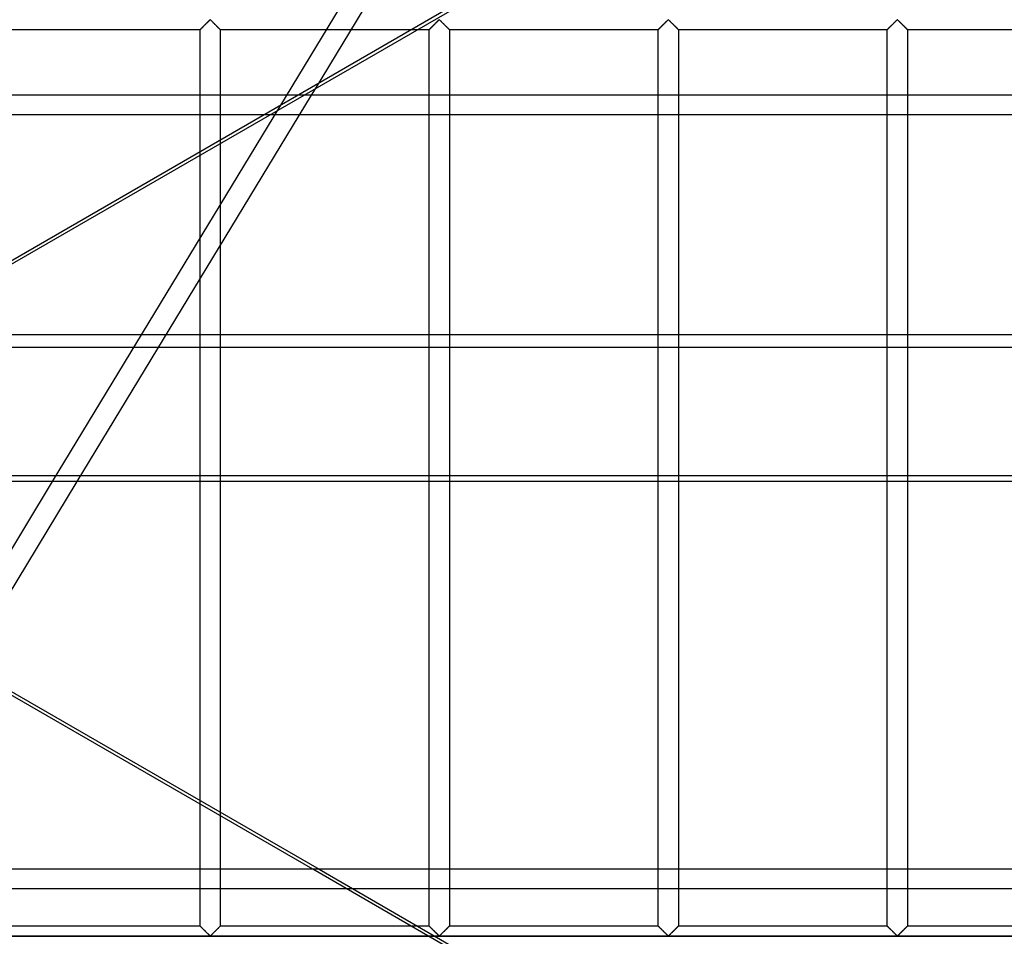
# Model space of a CAD drawing. Header units: millimetres. Extents: x -690 to 690, y -690 to 690.
# Tile 39 of 53: x 293 to 536, y -113 to 113. Entities that reach past the tile are written whole.
import ezdxf

# ---------------------------------------------------------------- set-up
doc = ezdxf.new("R2010")
doc.units = ezdxf.units.MM
doc.layers.add('MAIN-1', color=7, linetype='Continuous')
doc.layers.add('MAIN-2', color=7, linetype='Continuous')

msp = doc.modelspace()

# ---------------------------------------------------------------- linework, layer by layer
at = {"layer": 'MAIN-1'}
for p, q in [((363.22, 94.64), (529.26, 190.5)), ((395.37, 112.04), (395.47, 112.13)), ((395.47, 112.13), (395.57, 112.23)), ((395.57, 112.23), (395.66, 112.33)), ((395.66, 112.33), (395.76, 112.42)), ((395.76, 112.42), (395.85, 112.52)), ((395.85, 112.52), (395.95, 112.61)), ((395.95, 112.61), (396.04, 112.7)), ((396.04, 112.7), (396.13, 112.79)), ((396.13, 112.79), (396.22, 112.88)), ((396.22, 112.88), (396.3, 112.96)), ((396.3, 112.96), (396.38, 113.04)), ((396.38, 113.04), (396.46, 113.11)), ((396.46, 113.11), (396.53, 113.18)), ((396.53, 113.18), (396.61, 113.24)), ((396.61, 113.24), (396.72, 113.24)), ((396.72, 113.24), (396.8, 113.18)), ((396.8, 113.18), (396.87, 113.11)), ((396.87, 113.11), (396.95, 113.04)), ((396.95, 113.04), (397.03, 112.96)), ((397.03, 112.96), (397.12, 112.88)), ((397.12, 112.88), (397.2, 112.79)), ((397.2, 112.79), (397.29, 112.7)), ((397.29, 112.7), (397.39, 112.61)), ((397.39, 112.61), (397.48, 112.52)), ((397.48, 112.52), (397.57, 112.42)), ((397.57, 112.42), (397.67, 112.33)), ((397.67, 112.33), (397.77, 112.23)), ((397.77, 112.23), (397.86, 112.13)), ((397.86, 112.13), (397.96, 112.04)), ((452.04, 112.04), (452.14, 112.13)), ((452.14, 112.13), (452.23, 112.23)), ((452.23, 112.23), (452.33, 112.33)), ((452.33, 112.33), (452.43, 112.42)), ((452.43, 112.42), (452.52, 112.52)), ((452.52, 112.52), (452.61, 112.61)), ((452.61, 112.61), (452.71, 112.7)), ((452.71, 112.7), (452.8, 112.79)), ((452.8, 112.79), (452.88, 112.88)), ((452.88, 112.88), (452.97, 112.96)), ((452.97, 112.96), (453.05, 113.04)), ((453.05, 113.04), (453.13, 113.11)), ((453.13, 113.11), (453.2, 113.18)), ((453.2, 113.18), (453.28, 113.24)), ((453.28, 113.24), (453.39, 113.24)), ((453.39, 113.24), (453.47, 113.18)), ((453.47, 113.18), (453.54, 113.11)), ((453.54, 113.11), (453.62, 113.04)), ((453.62, 113.04), (453.7, 112.96)), ((453.7, 112.96), (453.78, 112.88)), ((453.78, 112.88), (453.87, 112.79)), ((453.87, 112.79), (453.96, 112.7)), ((453.96, 112.7), (454.05, 112.61)), ((454.05, 112.61), (454.15, 112.52)), ((454.15, 112.52), (454.24, 112.42)), ((454.24, 112.42), (454.34, 112.33)), ((454.34, 112.33), (454.43, 112.23)), ((454.43, 112.23), (454.53, 112.13)), ((454.53, 112.13), (454.63, 112.04)), ((508.71, 112.04), (508.8, 112.13)), ((508.8, 112.13), (508.9, 112.23)), ((508.9, 112.23), (509, 112.33)), ((509, 112.33), (509.09, 112.42)), ((509.09, 112.42), (509.19, 112.52)), ((509.19, 112.52), (509.28, 112.61)), ((509.28, 112.61), (509.37, 112.7)), ((509.37, 112.7), (509.46, 112.79)), ((509.46, 112.79), (509.55, 112.88)), ((509.55, 112.88), (509.63, 112.96)), ((509.63, 112.96), (509.71, 113.04)), ((509.71, 113.04), (509.79, 113.11)), ((509.79, 113.11), (509.87, 113.18)), ((509.87, 113.18), (509.94, 113.24)), ((509.94, 113.24), (510.06, 113.24)), ((510.06, 113.24), (510.13, 113.18)), ((510.13, 113.18), (510.21, 113.11)), ((510.21, 113.11), (510.29, 113.04)), ((510.29, 113.04), (510.37, 112.96)), ((510.37, 112.96), (510.45, 112.88)), ((510.45, 112.88), (510.54, 112.79)), ((510.54, 112.79), (510.63, 112.7)), ((510.63, 112.7), (510.72, 112.61)), ((510.72, 112.61), (510.81, 112.52)), ((510.81, 112.52), (510.91, 112.42)), ((510.91, 112.42), (511, 112.33)), ((511, 112.33), (511.1, 112.23)), ((511.1, 112.23), (511.2, 112.13)), ((511.2, 112.13), (511.29, 112.04)), ((394.17, 110.83), (391.28, 110.83)), ((394.17, 110.84), (394.19, 110.85)), ((394.17, 110.83), (394.17, 110.84)), ((394.17, 94.64), (394.17, 110.83)), ((394.19, 110.85), (394.21, 110.87)), ((394.21, 110.87), (394.24, 110.9)), ((394.24, 110.9), (394.28, 110.94)), ((394.28, 110.94), (394.33, 110.99)), ((394.33, 110.99), (394.38, 111.05)), ((394.38, 111.05), (394.44, 111.11)), ((394.44, 111.11), (394.51, 111.17)), ((394.51, 111.17), (394.58, 111.25)), ((394.58, 111.25), (394.66, 111.32)), ((394.66, 111.32), (394.74, 111.41)), ((394.74, 111.41), (394.82, 111.49)), ((394.82, 111.49), (394.91, 111.58)), ((394.91, 111.58), (395, 111.66)), ((395, 111.66), (395.09, 111.75)), ((395.09, 111.75), (395.18, 111.85)), ((395.18, 111.85), (395.28, 111.94)), ((395.28, 111.94), (395.37, 112.04)), ((397.96, 112.04), (398.06, 111.94)), ((398.06, 111.94), (398.15, 111.85)), ((398.15, 111.85), (398.24, 111.75)), ((398.24, 111.75), (398.33, 111.66)), ((398.33, 111.66), (398.42, 111.58)), ((398.42, 111.58), (398.51, 111.49)), ((398.51, 111.49), (398.59, 111.41)), ((398.59, 111.41), (398.67, 111.32)), ((398.67, 111.32), (398.75, 111.25)), ((398.75, 111.25), (398.82, 111.17)), ((398.82, 111.17), (398.89, 111.11)), ((398.89, 111.11), (398.95, 111.05)), ((398.95, 111.05), (399.01, 110.99)), ((399.01, 110.99), (399.06, 110.94)), ((399.06, 110.94), (399.09, 110.9)), ((399.09, 110.9), (399.13, 110.87)), ((399.13, 110.87), (399.15, 110.85)), ((399.15, 110.85), (399.16, 110.84)), ((399.16, 110.84), (399.17, 110.83)), ((399.17, 110.83), (399.17, 94.64)), ((450.83, 110.83), (399.17, 110.83)), ((450.83, 110.83), (450.84, 110.84)), ((450.83, 94.64), (450.83, 110.83)), ((450.84, 110.84), (450.85, 110.85)), ((450.85, 110.85), (450.87, 110.87)), ((450.87, 110.87), (450.91, 110.9)), ((450.91, 110.9), (450.94, 110.94)), ((450.94, 110.94), (450.99, 110.99)), ((450.99, 110.99), (451.05, 111.05)), ((451.05, 111.05), (451.11, 111.11)), ((451.11, 111.11), (451.18, 111.17)), ((451.18, 111.17), (451.25, 111.25)), ((451.25, 111.25), (451.33, 111.32)), ((451.33, 111.32), (451.41, 111.41)), ((451.41, 111.41), (451.49, 111.49)), ((451.49, 111.49), (451.58, 111.58)), ((451.58, 111.58), (451.67, 111.66)), ((451.67, 111.66), (451.76, 111.75)), ((451.76, 111.75), (451.85, 111.85)), ((451.85, 111.85), (451.94, 111.94)), ((451.94, 111.94), (452.04, 112.04)), ((454.63, 112.04), (454.72, 111.94)), ((454.72, 111.94), (454.82, 111.85)), ((454.82, 111.85), (454.91, 111.75)), ((454.91, 111.75), (455, 111.66)), ((455, 111.66), (455.09, 111.58)), ((455.09, 111.58), (455.18, 111.49)), ((455.18, 111.49), (455.26, 111.41)), ((455.26, 111.41), (455.34, 111.32)), ((455.34, 111.32), (455.42, 111.25)), ((455.42, 111.25), (455.49, 111.17)), ((455.49, 111.17), (455.56, 111.11)), ((455.56, 111.11), (455.62, 111.05)), ((455.62, 111.05), (455.67, 110.99)), ((455.67, 110.99), (455.72, 110.94)), ((455.72, 110.94), (455.76, 110.9)), ((455.76, 110.9), (455.79, 110.87)), ((455.79, 110.87), (455.81, 110.85)), ((455.81, 110.85), (455.83, 110.84)), ((455.83, 110.84), (455.83, 110.83)), ((455.83, 110.83), (455.83, 94.64)), ((507.5, 110.83), (455.83, 110.83)), ((507.5, 110.83), (507.51, 110.84)), ((507.5, 94.64), (507.5, 110.83)), ((507.51, 110.84), (507.52, 110.85)), ((507.52, 110.85), (507.54, 110.87)), ((507.54, 110.87), (507.57, 110.9)), ((507.57, 110.9), (507.61, 110.94)), ((507.61, 110.94), (507.66, 110.99)), ((507.66, 110.99), (507.71, 111.05)), ((507.71, 111.05), (507.77, 111.11)), ((507.77, 111.11), (507.84, 111.17)), ((507.84, 111.17), (507.92, 111.25)), ((507.92, 111.25), (507.99, 111.32)), ((507.99, 111.32), (508.07, 111.41)), ((508.07, 111.41), (508.16, 111.49)), ((508.16, 111.49), (508.24, 111.58)), ((508.24, 111.58), (508.33, 111.66)), ((508.33, 111.66), (508.42, 111.75)), ((508.42, 111.75), (508.52, 111.85)), ((508.52, 111.85), (508.61, 111.94)), ((508.61, 111.94), (508.71, 112.04)), ((511.29, 112.04), (511.39, 111.94)), ((511.39, 111.94), (511.48, 111.85)), ((511.48, 111.85), (511.58, 111.75)), ((511.58, 111.75), (511.67, 111.66)), ((511.67, 111.66), (511.76, 111.58)), ((511.76, 111.58), (511.84, 111.49)), ((511.84, 111.49), (511.93, 111.41)), ((511.93, 111.41), (512.01, 111.32)), ((512.01, 111.32), (512.08, 111.25)), ((512.08, 111.25), (512.16, 111.17)), ((512.16, 111.17), (512.23, 111.11)), ((512.23, 111.11), (512.29, 111.05)), ((512.29, 111.05), (512.34, 110.99)), ((512.34, 110.99), (512.39, 110.94)), ((512.39, 110.94), (512.43, 110.9)), ((512.43, 110.9), (512.46, 110.87)), ((512.46, 110.87), (512.48, 110.85)), ((512.48, 110.85), (512.49, 110.84)), ((512.49, 110.84), (512.5, 110.83)), ((512.5, 110.83), (512.5, 94.64)), ((564.17, 110.83), (512.5, 110.83)), ((365.94, 96.21), (364.99, 94.64)), ((667.5, 94.64), (-667.5, 94.64)), ((-667.5, 35.48), (667.5, 35.48)), ((667.5, -0.93), (-667.5, -0.93)), ((365.39, -96.79), (199.35, -0.93)), ((200.92, -0.93), (366.96, -96.79)), ((300.89, -0.93), (274.96, -43.68)), ((307.03, -0.93), (279.51, -46.3)), ((337.5, -79.79), (337.5, -0.93)), ((342.5, -0.93), (342.5, -82.67)), ((394.17, -96.79), (394.17, -0.93)), ((399.17, -0.93), (399.17, -96.79)), ((450.83, -96.79), (450.83, -0.93)), ((455.83, -0.93), (455.83, -96.79)), ((507.5, -96.79), (507.5, -0.93)), ((512.5, -0.93), (512.5, -96.79)), ((667.5, -96.79), (-667.5, -96.79))]:
    msp.add_line(p, q, dxfattribs=at)
at = {"layer": 'MAIN-2'}
for p, q in [((624.34, 522.26), (365.94, 96.21)), ((614.55, 516.24), (300.89, -0.93)), ((618.73, 243.06), (165.49, -18.62)), ((338.73, 112.06), (338.66, 111.99)), ((338.71, 112.04), (338.8, 112.13)), ((338.8, 112.13), (338.73, 112.06)), ((338.8, 112.13), (338.9, 112.23)), ((338.87, 112.2), (338.8, 112.13)), ((338.94, 112.27), (338.87, 112.2)), ((338.9, 112.23), (339, 112.33)), ((339.01, 112.34), (338.94, 112.27)), ((339, 112.33), (339.09, 112.42)), ((339.07, 112.4), (339.01, 112.34)), ((339.14, 112.47), (339.07, 112.4)), ((339.09, 112.42), (339.19, 112.52)), ((339.21, 112.54), (339.14, 112.47)), ((339.19, 112.52), (339.28, 112.61)), ((339.27, 112.6), (339.21, 112.54)), ((339.34, 112.67), (339.27, 112.6)), ((339.28, 112.61), (339.37, 112.7)), ((339.41, 112.74), (339.34, 112.67)), ((339.37, 112.7), (339.46, 112.79)), ((339.47, 112.8), (339.41, 112.74)), ((339.46, 112.79), (339.55, 112.88)), ((339.53, 112.86), (339.47, 112.8)), ((339.59, 112.92), (339.53, 112.86)), ((339.55, 112.88), (339.63, 112.96)), ((339.65, 112.98), (339.59, 112.92)), ((339.63, 112.96), (339.71, 113.04)), ((339.71, 113.03), (339.65, 112.98)), ((339.71, 113.04), (339.79, 113.11)), ((339.77, 113.09), (339.71, 113.03)), ((339.82, 113.14), (339.77, 113.09)), ((339.79, 113.11), (339.87, 113.18)), ((339.87, 113.19), (339.82, 113.14)), ((339.87, 113.18), (339.94, 113.24)), ((339.93, 113.23), (339.87, 113.19)), ((340, 113.26), (339.93, 113.23)), ((339.94, 113.24), (340.06, 113.24)), ((340.11, 113.2), (340, 113.26)), ((340.06, 113.24), (340.13, 113.18)), ((340.21, 113.11), (340.11, 113.2)), ((340.13, 113.18), (340.21, 113.11)), ((340.21, 113.11), (340.29, 113.04)), ((340.3, 113.02), (340.21, 113.11)), ((340.29, 113.04), (340.37, 112.96)), ((340.4, 112.92), (340.3, 113.02)), ((340.37, 112.96), (340.45, 112.88)), ((340.51, 112.82), (340.4, 112.92)), ((340.45, 112.88), (340.54, 112.79)), ((340.62, 112.71), (340.51, 112.82)), ((340.54, 112.79), (340.63, 112.7)), ((340.74, 112.59), (340.62, 112.71)), ((340.63, 112.7), (340.72, 112.61)), ((340.72, 112.61), (340.81, 112.52)), ((340.85, 112.48), (340.74, 112.59)), ((340.81, 112.52), (340.91, 112.42)), ((340.97, 112.36), (340.85, 112.48)), ((340.91, 112.42), (341, 112.33)), ((341.09, 112.24), (340.97, 112.36)), ((341, 112.33), (341.1, 112.23)), ((341.21, 112.12), (341.09, 112.24)), ((341.1, 112.23), (341.2, 112.13)), ((341.2, 112.13), (341.29, 112.04)), ((341.33, 112), (341.21, 112.12)), ((395.4, 112.06), (395.33, 111.99)), ((395.47, 112.13), (395.4, 112.06)), ((395.53, 112.2), (395.47, 112.13)), ((395.6, 112.27), (395.53, 112.2)), ((395.67, 112.34), (395.6, 112.27)), ((395.74, 112.4), (395.67, 112.34)), ((395.81, 112.47), (395.74, 112.4)), ((395.88, 112.54), (395.81, 112.47)), ((395.94, 112.6), (395.88, 112.54)), ((396.01, 112.67), (395.94, 112.6)), ((396.07, 112.74), (396.01, 112.67)), ((396.14, 112.8), (396.07, 112.74)), ((396.2, 112.86), (396.14, 112.8)), ((396.26, 112.92), (396.2, 112.86)), ((396.32, 112.98), (396.26, 112.92)), ((396.38, 113.03), (396.32, 112.98)), ((396.43, 113.09), (396.38, 113.03)), ((396.49, 113.14), (396.43, 113.09)), ((396.54, 113.19), (396.49, 113.14)), ((396.59, 113.23), (396.54, 113.19)), ((396.67, 113.26), (396.59, 113.23)), ((396.78, 113.2), (396.67, 113.26)), ((396.87, 113.11), (396.78, 113.2)), ((396.97, 113.02), (396.87, 113.11)), ((397.07, 112.92), (396.97, 113.02)), ((397.18, 112.82), (397.07, 112.92)), ((397.29, 112.71), (397.18, 112.82)), ((397.4, 112.59), (397.29, 112.71)), ((397.52, 112.48), (397.4, 112.59)), ((397.64, 112.36), (397.52, 112.48)), ((397.76, 112.24), (397.64, 112.36)), ((397.88, 112.12), (397.76, 112.24)), ((398, 112), (397.88, 112.12)), ((452.06, 112.06), (451.99, 111.99)), ((452.13, 112.13), (452.06, 112.06)), ((452.2, 112.2), (452.13, 112.13)), ((452.27, 112.27), (452.2, 112.2)), ((452.34, 112.34), (452.27, 112.27)), ((452.41, 112.4), (452.34, 112.34)), ((452.47, 112.47), (452.41, 112.4)), ((452.54, 112.54), (452.47, 112.47)), ((452.61, 112.6), (452.54, 112.54)), ((452.67, 112.67), (452.61, 112.6)), ((452.74, 112.74), (452.67, 112.67)), ((452.8, 112.8), (452.74, 112.74)), ((452.87, 112.86), (452.8, 112.8)), ((452.93, 112.92), (452.87, 112.86)), ((452.99, 112.98), (452.93, 112.92)), ((453.04, 113.03), (452.99, 112.98)), ((453.1, 113.09), (453.04, 113.03)), ((453.15, 113.14), (453.1, 113.09)), ((453.21, 113.19), (453.15, 113.14)), ((453.26, 113.23), (453.21, 113.19)), ((453.33, 113.26), (453.26, 113.23)), ((453.45, 113.2), (453.33, 113.26)), ((453.54, 113.11), (453.45, 113.2)), ((453.64, 113.02), (453.54, 113.11)), ((453.74, 112.92), (453.64, 113.02)), ((453.84, 112.82), (453.74, 112.92)), ((453.96, 112.71), (453.84, 112.82)), ((454.07, 112.59), (453.96, 112.71)), ((454.19, 112.48), (454.07, 112.59)), ((454.3, 112.36), (454.19, 112.48)), ((454.42, 112.24), (454.3, 112.36)), ((454.54, 112.12), (454.42, 112.24)), ((454.66, 112), (454.54, 112.12)), ((508.73, 112.06), (508.66, 111.99)), ((508.8, 112.13), (508.73, 112.06)), ((508.87, 112.2), (508.8, 112.13)), ((508.94, 112.27), (508.87, 112.2)), ((509.01, 112.34), (508.94, 112.27)), ((509.07, 112.4), (509.01, 112.34)), ((509.14, 112.47), (509.07, 112.4)), ((509.21, 112.54), (509.14, 112.47)), ((509.27, 112.6), (509.21, 112.54)), ((509.34, 112.67), (509.27, 112.6)), ((509.41, 112.74), (509.34, 112.67)), ((509.47, 112.8), (509.41, 112.74)), ((509.53, 112.86), (509.47, 112.8)), ((509.59, 112.92), (509.53, 112.86)), ((509.65, 112.98), (509.59, 112.92)), ((509.71, 113.03), (509.65, 112.98)), ((509.77, 113.09), (509.71, 113.03)), ((509.82, 113.14), (509.77, 113.09)), ((509.87, 113.19), (509.82, 113.14)), ((509.93, 113.23), (509.87, 113.19)), ((510, 113.26), (509.93, 113.23)), ((510.11, 113.2), (510, 113.26)), ((510.21, 113.11), (510.11, 113.2)), ((510.3, 113.02), (510.21, 113.11)), ((510.4, 112.92), (510.3, 113.02)), ((510.51, 112.82), (510.4, 112.92)), ((510.62, 112.71), (510.51, 112.82)), ((510.74, 112.59), (510.62, 112.71)), ((510.85, 112.48), (510.74, 112.59)), ((510.97, 112.36), (510.85, 112.48)), ((511.09, 112.24), (510.97, 112.36)), ((511.21, 112.12), (511.09, 112.24)), ((511.33, 112), (511.21, 112.12)), ((337.5, 110.83), (285.83, 110.83)), ((337.5, 110.83), (337.51, 110.84)), ((337.51, 110.84), (337.5, 110.84)), ((337.5, 110.84), (337.5, 110.83)), ((337.5, -0.93), (337.5, 110.83)), ((337.51, 110.84), (337.52, 110.85)), ((337.52, 110.85), (337.51, 110.84)), ((337.52, 110.85), (337.54, 110.87)), ((337.54, 110.87), (337.52, 110.85)), ((337.54, 110.87), (337.57, 110.9)), ((337.56, 110.89), (337.54, 110.87)), ((337.58, 110.91), (337.56, 110.89)), ((337.57, 110.9), (337.61, 110.94)), ((337.61, 110.94), (337.58, 110.91)), ((337.61, 110.94), (337.66, 110.99)), ((337.64, 110.98), (337.61, 110.94)), ((337.68, 111.01), (337.64, 110.98)), ((337.66, 110.99), (337.71, 111.05)), ((337.72, 111.05), (337.68, 111.01)), ((337.71, 111.05), (337.77, 111.11)), ((337.76, 111.1), (337.72, 111.05)), ((337.81, 111.14), (337.76, 111.1)), ((337.77, 111.11), (337.84, 111.17)), ((337.86, 111.19), (337.81, 111.14)), ((337.84, 111.17), (337.92, 111.25)), ((337.91, 111.25), (337.86, 111.19)), ((337.97, 111.3), (337.91, 111.25)), ((337.92, 111.25), (337.99, 111.32)), ((338.03, 111.36), (337.97, 111.3)), ((337.99, 111.32), (338.07, 111.41)), ((338.08, 111.42), (338.03, 111.36)), ((338.07, 111.41), (338.16, 111.49)), ((338.14, 111.48), (338.08, 111.42)), ((338.2, 111.54), (338.14, 111.48)), ((338.16, 111.49), (338.24, 111.58)), ((338.27, 111.6), (338.2, 111.54)), ((338.24, 111.58), (338.33, 111.66)), ((338.33, 111.66), (338.27, 111.6)), ((338.33, 111.66), (338.42, 111.75)), ((338.39, 111.73), (338.33, 111.66)), ((338.46, 111.79), (338.39, 111.73)), ((338.42, 111.75), (338.52, 111.85)), ((338.53, 111.86), (338.46, 111.79)), ((338.52, 111.85), (338.61, 111.94)), ((338.59, 111.92), (338.53, 111.86)), ((338.66, 111.99), (338.59, 111.92)), ((338.61, 111.94), (338.71, 112.04)), ((341.29, 112.04), (341.39, 111.94)), ((341.45, 111.88), (341.33, 112)), ((341.39, 111.94), (341.48, 111.85)), ((341.57, 111.77), (341.45, 111.88)), ((341.48, 111.85), (341.58, 111.75)), ((341.68, 111.65), (341.57, 111.77)), ((341.58, 111.75), (341.67, 111.66)), ((341.67, 111.66), (341.76, 111.58)), ((341.79, 111.55), (341.68, 111.65)), ((341.76, 111.58), (341.84, 111.49)), ((341.89, 111.44), (341.79, 111.55)), ((341.84, 111.49), (341.93, 111.41)), ((341.99, 111.34), (341.89, 111.44)), ((341.93, 111.41), (342.01, 111.32)), ((342.09, 111.24), (341.99, 111.34)), ((342.01, 111.32), (342.08, 111.25)), ((342.08, 111.25), (342.16, 111.17)), ((342.18, 111.15), (342.09, 111.24)), ((342.16, 111.17), (342.23, 111.11)), ((342.26, 111.07), (342.18, 111.15)), ((342.23, 111.11), (342.29, 111.05)), ((342.33, 111), (342.26, 111.07)), ((342.29, 111.05), (342.34, 110.99)), ((342.39, 110.94), (342.33, 111)), ((342.34, 110.99), (342.39, 110.94)), ((342.39, 110.94), (342.43, 110.9)), ((342.44, 110.89), (342.39, 110.94)), ((342.43, 110.9), (342.46, 110.87)), ((342.47, 110.86), (342.44, 110.89)), ((342.46, 110.87), (342.48, 110.85)), ((342.49, 110.84), (342.47, 110.86)), ((342.48, 110.85), (342.49, 110.84)), ((342.49, 110.84), (342.5, 110.83)), ((342.5, 110.83), (342.49, 110.84)), ((342.5, 110.83), (342.5, -0.93)), ((391.28, 110.83), (342.5, 110.83)), ((394.18, 110.84), (394.17, 110.84)), ((394.17, 110.84), (394.17, 110.83)), ((394.19, 110.85), (394.18, 110.84)), ((394.2, 110.87), (394.19, 110.85)), ((394.22, 110.89), (394.2, 110.87)), ((394.25, 110.91), (394.22, 110.89)), ((394.28, 110.94), (394.25, 110.91)), ((394.31, 110.98), (394.28, 110.94)), ((394.35, 111.01), (394.31, 110.98)), ((394.39, 111.05), (394.35, 111.01)), ((394.43, 111.1), (394.39, 111.05)), ((394.48, 111.14), (394.43, 111.1)), ((394.53, 111.19), (394.48, 111.14)), ((394.58, 111.25), (394.53, 111.19)), ((394.64, 111.3), (394.58, 111.25)), ((394.69, 111.36), (394.64, 111.3)), ((394.75, 111.42), (394.69, 111.36)), ((394.81, 111.48), (394.75, 111.42)), ((394.87, 111.54), (394.81, 111.48)), ((394.93, 111.6), (394.87, 111.54)), ((395, 111.66), (394.93, 111.6)), ((395.06, 111.73), (395, 111.66)), ((395.13, 111.79), (395.06, 111.73)), ((395.19, 111.86), (395.13, 111.79)), ((395.26, 111.92), (395.19, 111.86)), ((395.33, 111.99), (395.26, 111.92)), ((398.12, 111.88), (398, 112)), ((398.23, 111.77), (398.12, 111.88)), ((398.34, 111.65), (398.23, 111.77)), ((398.45, 111.55), (398.34, 111.65)), ((398.56, 111.44), (398.45, 111.55)), ((398.66, 111.34), (398.56, 111.44)), ((398.76, 111.24), (398.66, 111.34)), ((398.85, 111.15), (398.76, 111.24)), ((398.93, 111.07), (398.85, 111.15)), ((399, 111), (398.93, 111.07)), ((399.06, 110.94), (399, 111)), ((399.1, 110.89), (399.06, 110.94)), ((399.14, 110.86), (399.1, 110.89)), ((399.16, 110.84), (399.14, 110.86)), ((399.17, 110.83), (399.16, 110.84)), ((450.84, 110.84), (450.83, 110.83)), ((450.85, 110.85), (450.84, 110.84)), ((450.84, 110.84), (450.84, 110.84)), ((450.87, 110.87), (450.85, 110.85)), ((450.89, 110.89), (450.87, 110.87)), ((450.92, 110.91), (450.89, 110.89)), ((450.94, 110.94), (450.92, 110.91)), ((450.98, 110.98), (450.94, 110.94)), ((451.01, 111.01), (450.98, 110.98)), ((451.05, 111.05), (451.01, 111.01)), ((451.1, 111.1), (451.05, 111.05)), ((451.14, 111.14), (451.1, 111.1)), ((451.19, 111.19), (451.14, 111.14)), ((451.25, 111.25), (451.19, 111.19)), ((451.3, 111.3), (451.25, 111.25)), ((451.36, 111.36), (451.3, 111.3)), ((451.42, 111.42), (451.36, 111.36)), ((451.48, 111.48), (451.42, 111.42)), ((451.54, 111.54), (451.48, 111.48)), ((451.6, 111.6), (451.54, 111.54)), ((451.66, 111.66), (451.6, 111.6)), ((451.73, 111.73), (451.66, 111.66)), ((451.79, 111.79), (451.73, 111.73)), ((451.86, 111.86), (451.79, 111.79)), ((451.93, 111.92), (451.86, 111.86)), ((451.99, 111.99), (451.93, 111.92)), ((454.78, 111.88), (454.66, 112)), ((454.9, 111.77), (454.78, 111.88)), ((455.01, 111.65), (454.9, 111.77)), ((455.12, 111.55), (455.01, 111.65)), ((455.23, 111.44), (455.12, 111.55)), ((455.33, 111.34), (455.23, 111.44)), ((455.42, 111.24), (455.33, 111.34)), ((455.51, 111.15), (455.42, 111.24)), ((455.59, 111.07), (455.51, 111.15)), ((455.66, 111), (455.59, 111.07)), ((455.72, 110.94), (455.66, 111)), ((455.77, 110.89), (455.72, 110.94)), ((455.8, 110.86), (455.77, 110.89)), ((455.83, 110.84), (455.8, 110.86)), ((455.83, 110.83), (455.83, 110.84)), ((507.51, 110.84), (507.5, 110.84)), ((507.5, 110.84), (507.5, 110.83)), ((507.52, 110.85), (507.51, 110.84)), ((507.54, 110.87), (507.52, 110.85)), ((507.56, 110.89), (507.54, 110.87)), ((507.58, 110.91), (507.56, 110.89)), ((507.61, 110.94), (507.58, 110.91)), ((507.64, 110.98), (507.61, 110.94)), ((507.68, 111.01), (507.64, 110.98)), ((507.72, 111.05), (507.68, 111.01)), ((507.76, 111.1), (507.72, 111.05)), ((507.81, 111.14), (507.76, 111.1)), ((507.86, 111.19), (507.81, 111.14)), ((507.91, 111.25), (507.86, 111.19)), ((507.97, 111.3), (507.91, 111.25)), ((508.03, 111.36), (507.97, 111.3)), ((508.08, 111.42), (508.03, 111.36)), ((508.14, 111.48), (508.08, 111.42)), ((508.2, 111.54), (508.14, 111.48)), ((508.27, 111.6), (508.2, 111.54)), ((508.33, 111.66), (508.27, 111.6)), ((508.39, 111.73), (508.33, 111.66)), ((508.46, 111.79), (508.39, 111.73)), ((508.53, 111.86), (508.46, 111.79)), ((508.59, 111.92), (508.53, 111.86)), ((508.66, 111.99), (508.59, 111.92)), ((511.45, 111.88), (511.33, 112)), ((511.57, 111.77), (511.45, 111.88)), ((511.68, 111.65), (511.57, 111.77)), ((511.79, 111.55), (511.68, 111.65)), ((511.89, 111.44), (511.79, 111.55)), ((511.99, 111.34), (511.89, 111.44)), ((512.09, 111.24), (511.99, 111.34)), ((512.18, 111.15), (512.09, 111.24)), ((512.26, 111.07), (512.18, 111.15)), ((512.33, 111), (512.26, 111.07)), ((512.39, 110.94), (512.33, 111)), ((512.44, 110.89), (512.39, 110.94)), ((512.47, 110.86), (512.44, 110.89)), ((512.49, 110.84), (512.47, 110.86)), ((512.5, 110.83), (512.49, 110.84)), ((165.88, -19.3), (363.22, 94.64)), ((364.99, 94.64), (307.03, -0.93)), ((394.17, -0.93), (394.17, 94.64)), ((399.17, 94.64), (399.17, -0.93)), ((450.83, -0.93), (450.83, 94.64)), ((455.83, 94.64), (455.83, -0.93)), ((507.5, -0.93), (507.5, 94.64)), ((512.5, 94.64), (512.5, -0.93)), ((-667.5, 89.88), (667.5, 89.88)), ((667.5, 32.27), (-667.5, 32.27)), ((-667.5, 0.62), (667.5, 0.62)), ((337.5, -110.83), (337.5, -79.79)), ((342.5, -82.67), (342.5, -110.83)), ((530.92, -192.36), (365.39, -96.79)), ((366.96, -96.79), (532.48, -192.36)), ((394.17, -110.83), (394.17, -96.79)), ((399.17, -96.79), (399.17, -110.83)), ((450.83, -110.83), (450.83, -96.79)), ((455.83, -96.79), (455.83, -110.83)), ((507.5, -110.83), (507.5, -96.79)), ((512.5, -96.79), (512.5, -110.83)), ((-667.5, -101.55), (667.5, -101.55)), ((337.5, -110.83), (285.83, -110.83)), ((337.51, -110.84), (337.5, -110.83)), ((337.5, -110.83), (337.51, -110.84)), ((337.52, -110.85), (337.51, -110.84)), ((337.51, -110.84), (337.53, -110.86)), ((337.54, -110.87), (337.52, -110.85)), ((337.53, -110.86), (337.56, -110.89)), ((337.57, -110.9), (337.54, -110.87)), ((337.56, -110.89), (337.61, -110.94)), ((337.61, -110.94), (337.57, -110.9)), ((337.66, -110.99), (337.61, -110.94)), ((337.61, -110.94), (337.67, -111)), ((337.71, -111.05), (337.66, -110.99)), ((337.67, -111), (337.74, -111.07)), ((337.77, -111.11), (337.71, -111.05)), ((337.74, -111.07), (337.82, -111.15)), ((337.84, -111.17), (337.77, -111.11)), ((337.82, -111.15), (337.91, -111.24)), ((337.92, -111.25), (337.84, -111.17)), ((337.91, -111.24), (338.01, -111.34)), ((337.99, -111.32), (337.92, -111.25)), ((338.07, -111.41), (337.99, -111.32)), ((338.01, -111.34), (338.11, -111.44)), ((338.16, -111.49), (338.07, -111.41)), ((338.11, -111.44), (338.21, -111.55)), ((338.24, -111.58), (338.16, -111.49)), ((338.21, -111.55), (338.32, -111.65)), ((338.33, -111.66), (338.24, -111.58)), ((338.32, -111.65), (338.43, -111.77)), ((338.42, -111.75), (338.33, -111.66)), ((338.52, -111.85), (338.42, -111.75)), ((338.43, -111.77), (338.55, -111.88)), ((338.61, -111.94), (338.52, -111.85)), ((338.55, -111.88), (338.67, -112)), ((338.71, -112.04), (338.61, -111.94)), ((338.67, -112), (338.79, -112.12)), ((338.8, -112.13), (338.71, -112.04)), ((341.29, -112.04), (341.2, -112.13)), ((341.27, -112.06), (341.34, -111.99)), ((341.39, -111.94), (341.29, -112.04)), ((341.34, -111.99), (341.41, -111.92)), ((341.48, -111.85), (341.39, -111.94)), ((341.41, -111.92), (341.47, -111.86)), ((341.47, -111.86), (341.54, -111.79)), ((341.58, -111.75), (341.48, -111.85)), ((341.54, -111.79), (341.61, -111.73)), ((341.67, -111.66), (341.58, -111.75)), ((341.61, -111.73), (341.67, -111.66)), ((341.76, -111.58), (341.67, -111.66)), ((341.67, -111.66), (341.73, -111.6)), ((341.73, -111.6), (341.8, -111.54)), ((341.84, -111.49), (341.76, -111.58)), ((341.8, -111.54), (341.86, -111.48)), ((341.93, -111.41), (341.84, -111.49)), ((341.86, -111.48), (341.92, -111.42)), ((341.92, -111.42), (341.97, -111.36)), ((342.01, -111.32), (341.93, -111.41)), ((341.97, -111.36), (342.03, -111.3)), ((342.08, -111.25), (342.01, -111.32)), ((342.03, -111.3), (342.09, -111.25)), ((342.16, -111.17), (342.08, -111.25)), ((342.09, -111.25), (342.14, -111.19)), ((342.14, -111.19), (342.19, -111.14)), ((342.23, -111.11), (342.16, -111.17)), ((342.19, -111.14), (342.24, -111.1)), ((342.29, -111.05), (342.23, -111.11)), ((342.24, -111.1), (342.28, -111.05)), ((342.28, -111.05), (342.32, -111.01)), ((342.34, -110.99), (342.29, -111.05)), ((342.32, -111.01), (342.36, -110.98)), ((342.39, -110.94), (342.34, -110.99)), ((342.36, -110.98), (342.39, -110.94)), ((342.43, -110.9), (342.39, -110.94)), ((342.39, -110.94), (342.42, -110.91)), ((342.42, -110.91), (342.44, -110.89)), ((342.46, -110.87), (342.43, -110.9)), ((342.44, -110.89), (342.46, -110.87)), ((342.48, -110.85), (342.46, -110.87)), ((342.46, -110.87), (342.48, -110.85)), ((342.49, -110.84), (342.48, -110.85)), ((342.48, -110.85), (342.49, -110.84)), ((342.5, -110.83), (342.49, -110.84)), ((342.49, -110.84), (342.5, -110.84)), ((342.5, -110.84), (342.5, -110.83)), ((394.17, -110.83), (342.5, -110.83)), ((394.17, -110.84), (394.17, -110.83)), ((394.17, -110.83), (394.17, -110.84)), ((394.19, -110.85), (394.17, -110.84)), ((394.17, -110.84), (394.2, -110.86)), ((394.21, -110.87), (394.19, -110.85)), ((394.2, -110.86), (394.23, -110.89)), ((394.24, -110.9), (394.21, -110.87)), ((394.23, -110.89), (394.28, -110.94)), ((394.28, -110.94), (394.24, -110.9)), ((394.33, -110.99), (394.28, -110.94)), ((394.28, -110.94), (394.34, -111)), ((394.38, -111.05), (394.33, -110.99)), ((394.34, -111), (394.41, -111.07)), ((394.44, -111.11), (394.38, -111.05)), ((394.41, -111.07), (394.49, -111.15)), ((394.51, -111.17), (394.44, -111.11)), ((394.49, -111.15), (394.58, -111.24)), ((394.58, -111.25), (394.51, -111.17)), ((394.58, -111.24), (394.67, -111.34)), ((394.66, -111.32), (394.58, -111.25)), ((394.74, -111.41), (394.66, -111.32)), ((394.67, -111.34), (394.77, -111.44)), ((394.82, -111.49), (394.74, -111.41)), ((394.77, -111.44), (394.88, -111.55)), ((394.91, -111.58), (394.82, -111.49)), ((394.88, -111.55), (394.99, -111.65)), ((395, -111.66), (394.91, -111.58)), ((394.99, -111.65), (395.1, -111.77)), ((395.09, -111.75), (395, -111.66)), ((395.18, -111.85), (395.09, -111.75)), ((395.1, -111.77), (395.22, -111.88)), ((395.28, -111.94), (395.18, -111.85)), ((395.22, -111.88), (395.34, -112)), ((395.37, -112.04), (395.28, -111.94)), ((395.34, -112), (395.46, -112.12)), ((395.47, -112.13), (395.37, -112.04)), ((397.96, -112.04), (397.86, -112.13)), ((397.94, -112.06), (398.01, -111.99)), ((398.06, -111.94), (397.96, -112.04)), ((398.01, -111.99), (398.07, -111.92)), ((398.15, -111.85), (398.06, -111.94)), ((398.07, -111.92), (398.14, -111.86)), ((398.14, -111.86), (398.21, -111.79)), ((398.24, -111.75), (398.15, -111.85)), ((398.21, -111.79), (398.27, -111.73)), ((398.33, -111.66), (398.24, -111.75)), ((398.27, -111.73), (398.34, -111.66)), ((398.42, -111.58), (398.33, -111.66)), ((398.34, -111.66), (398.4, -111.6)), ((398.4, -111.6), (398.46, -111.54)), ((398.51, -111.49), (398.42, -111.58)), ((398.46, -111.54), (398.52, -111.48)), ((398.59, -111.41), (398.51, -111.49)), ((398.52, -111.48), (398.58, -111.42)), ((398.58, -111.42), (398.64, -111.36)), ((398.67, -111.32), (398.59, -111.41)), ((398.64, -111.36), (398.7, -111.3)), ((398.75, -111.25), (398.67, -111.32)), ((398.7, -111.3), (398.75, -111.25)), ((398.82, -111.17), (398.75, -111.25)), ((398.75, -111.25), (398.81, -111.19)), ((398.81, -111.19), (398.86, -111.14)), ((398.89, -111.11), (398.82, -111.17)), ((398.86, -111.14), (398.9, -111.1)), ((398.95, -111.05), (398.89, -111.11)), ((398.9, -111.1), (398.95, -111.05)), ((399.01, -110.99), (398.95, -111.05)), ((398.95, -111.05), (398.99, -111.01)), ((398.99, -111.01), (399.02, -110.98)), ((399.06, -110.94), (399.01, -110.99)), ((399.02, -110.98), (399.06, -110.94)), ((399.09, -110.9), (399.06, -110.94)), ((399.06, -110.94), (399.08, -110.91)), ((399.08, -110.91), (399.11, -110.89)), ((399.13, -110.87), (399.09, -110.9)), ((399.11, -110.89), (399.13, -110.87)), ((399.15, -110.85), (399.13, -110.87)), ((399.13, -110.87), (399.15, -110.85)), ((399.16, -110.84), (399.15, -110.85)), ((399.15, -110.85), (399.16, -110.84)), ((399.17, -110.83), (399.16, -110.84)), ((399.16, -110.84), (399.17, -110.83)), ((399.16, -110.84), (399.16, -110.84)), ((450.83, -110.83), (399.17, -110.83)), ((450.84, -110.84), (450.83, -110.83)), ((450.83, -110.83), (450.84, -110.84)), ((450.85, -110.85), (450.84, -110.84)), ((450.84, -110.84), (450.86, -110.86)), ((450.87, -110.87), (450.85, -110.85)), ((450.86, -110.86), (450.9, -110.89)), ((450.91, -110.9), (450.87, -110.87)), ((450.9, -110.89), (450.94, -110.94)), ((450.94, -110.94), (450.91, -110.9)), ((450.99, -110.99), (450.94, -110.94)), ((450.94, -110.94), (451, -111)), ((451.05, -111.05), (450.99, -110.99)), ((451, -111), (451.07, -111.07)), ((451.11, -111.11), (451.05, -111.05)), ((451.07, -111.07), (451.15, -111.15)), ((451.18, -111.17), (451.11, -111.11)), ((451.15, -111.15), (451.24, -111.24)), ((451.25, -111.25), (451.18, -111.17)), ((451.24, -111.24), (451.34, -111.34)), ((451.33, -111.32), (451.25, -111.25)), ((451.41, -111.41), (451.33, -111.32)), ((451.34, -111.34), (451.44, -111.44)), ((451.49, -111.49), (451.41, -111.41)), ((451.44, -111.44), (451.55, -111.55)), ((451.58, -111.58), (451.49, -111.49)), ((451.55, -111.55), (451.66, -111.65)), ((451.67, -111.66), (451.58, -111.58)), ((451.66, -111.65), (451.77, -111.77)), ((451.76, -111.75), (451.67, -111.66)), ((451.85, -111.85), (451.76, -111.75)), ((451.77, -111.77), (451.88, -111.88)), ((451.94, -111.94), (451.85, -111.85)), ((451.88, -111.88), (452, -112)), ((452.04, -112.04), (451.94, -111.94)), ((452, -112), (452.12, -112.12)), ((452.14, -112.13), (452.04, -112.04)), ((454.63, -112.04), (454.53, -112.13)), ((454.6, -112.06), (454.67, -111.99)), ((454.72, -111.94), (454.63, -112.04)), ((454.67, -111.99), (454.74, -111.92)), ((454.82, -111.85), (454.72, -111.94)), ((454.74, -111.92), (454.81, -111.86)), ((454.81, -111.86), (454.87, -111.79)), ((454.91, -111.75), (454.82, -111.85)), ((454.87, -111.79), (454.94, -111.73)), ((455, -111.66), (454.91, -111.75)), ((454.94, -111.73), (455, -111.66)), ((455.09, -111.58), (455, -111.66)), ((455, -111.66), (455.07, -111.6)), ((455.07, -111.6), (455.13, -111.54)), ((455.18, -111.49), (455.09, -111.58)), ((455.13, -111.54), (455.19, -111.48)), ((455.26, -111.41), (455.18, -111.49)), ((455.19, -111.48), (455.25, -111.42)), ((455.25, -111.42), (455.31, -111.36)), ((455.34, -111.32), (455.26, -111.41)), ((455.31, -111.36), (455.36, -111.3)), ((455.42, -111.25), (455.34, -111.32)), ((455.36, -111.3), (455.42, -111.25)), ((455.49, -111.17), (455.42, -111.25)), ((455.42, -111.25), (455.47, -111.19)), ((455.47, -111.19), (455.52, -111.14)), ((455.56, -111.11), (455.49, -111.17)), ((455.52, -111.14), (455.57, -111.1)), ((455.62, -111.05), (455.56, -111.11)), ((455.57, -111.1), (455.61, -111.05)), ((455.61, -111.05), (455.65, -111.01)), ((455.67, -110.99), (455.62, -111.05)), ((455.65, -111.01), (455.69, -110.98)), ((455.72, -110.94), (455.67, -110.99)), ((455.69, -110.98), (455.72, -110.94)), ((455.76, -110.9), (455.72, -110.94)), ((455.72, -110.94), (455.75, -110.91)), ((455.75, -110.91), (455.78, -110.89)), ((455.79, -110.87), (455.76, -110.9)), ((455.78, -110.89), (455.8, -110.87)), ((455.81, -110.85), (455.79, -110.87)), ((455.8, -110.87), (455.81, -110.85)), ((455.83, -110.84), (455.81, -110.85)), ((455.81, -110.85), (455.82, -110.84)), ((455.82, -110.84), (455.83, -110.84)), ((455.83, -110.83), (455.83, -110.84)), ((455.83, -110.84), (455.83, -110.83)), ((507.5, -110.83), (455.83, -110.83)), ((507.51, -110.84), (507.5, -110.83)), ((507.5, -110.83), (507.51, -110.84)), ((507.52, -110.85), (507.51, -110.84)), ((507.51, -110.84), (507.53, -110.86)), ((507.54, -110.87), (507.52, -110.85)), ((507.53, -110.86), (507.56, -110.89)), ((507.57, -110.9), (507.54, -110.87)), ((507.56, -110.89), (507.61, -110.94)), ((507.61, -110.94), (507.57, -110.9)), ((507.66, -110.99), (507.61, -110.94)), ((507.61, -110.94), (507.67, -111)), ((507.71, -111.05), (507.66, -110.99)), ((507.67, -111), (507.74, -111.07)), ((507.77, -111.11), (507.71, -111.05)), ((507.74, -111.07), (507.82, -111.15)), ((507.84, -111.17), (507.77, -111.11)), ((507.82, -111.15), (507.91, -111.24)), ((507.92, -111.25), (507.84, -111.17)), ((507.91, -111.24), (508.01, -111.34)), ((507.99, -111.32), (507.92, -111.25)), ((508.07, -111.41), (507.99, -111.32)), ((508.01, -111.34), (508.11, -111.44)), ((508.16, -111.49), (508.07, -111.41)), ((508.11, -111.44), (508.21, -111.55)), ((508.24, -111.58), (508.16, -111.49)), ((508.21, -111.55), (508.32, -111.65)), ((508.33, -111.66), (508.24, -111.58)), ((508.32, -111.65), (508.43, -111.77)), ((508.42, -111.75), (508.33, -111.66)), ((508.52, -111.85), (508.42, -111.75)), ((508.43, -111.77), (508.55, -111.88)), ((508.61, -111.94), (508.52, -111.85)), ((508.55, -111.88), (508.67, -112)), ((508.71, -112.04), (508.61, -111.94)), ((508.67, -112), (508.79, -112.12)), ((508.8, -112.13), (508.71, -112.04)), ((511.29, -112.04), (511.2, -112.13)), ((511.27, -112.06), (511.34, -111.99)), ((511.39, -111.94), (511.29, -112.04)), ((511.34, -111.99), (511.41, -111.92)), ((511.48, -111.85), (511.39, -111.94)), ((511.41, -111.92), (511.47, -111.86)), ((511.47, -111.86), (511.54, -111.79)), ((511.58, -111.75), (511.48, -111.85)), ((511.54, -111.79), (511.61, -111.73)), ((511.67, -111.66), (511.58, -111.75)), ((511.61, -111.73), (511.67, -111.66)), ((511.76, -111.58), (511.67, -111.66)), ((511.67, -111.66), (511.73, -111.6)), ((511.73, -111.6), (511.8, -111.54)), ((511.84, -111.49), (511.76, -111.58)), ((511.8, -111.54), (511.86, -111.48)), ((511.93, -111.41), (511.84, -111.49)), ((511.86, -111.48), (511.92, -111.42)), ((511.92, -111.42), (511.97, -111.36)), ((512.01, -111.32), (511.93, -111.41)), ((511.97, -111.36), (512.03, -111.3)), ((512.08, -111.25), (512.01, -111.32)), ((512.03, -111.3), (512.09, -111.25)), ((512.16, -111.17), (512.08, -111.25)), ((512.09, -111.25), (512.14, -111.19)), ((512.14, -111.19), (512.19, -111.14)), ((512.23, -111.11), (512.16, -111.17)), ((512.19, -111.14), (512.24, -111.1)), ((512.29, -111.05), (512.23, -111.11)), ((512.24, -111.1), (512.28, -111.05)), ((512.28, -111.05), (512.32, -111.01)), ((512.34, -110.99), (512.29, -111.05)), ((512.32, -111.01), (512.36, -110.98)), ((512.39, -110.94), (512.34, -110.99)), ((512.36, -110.98), (512.39, -110.94)), ((512.43, -110.9), (512.39, -110.94)), ((512.39, -110.94), (512.42, -110.91)), ((512.42, -110.91), (512.44, -110.89)), ((512.46, -110.87), (512.43, -110.9)), ((512.44, -110.89), (512.46, -110.87)), ((512.48, -110.85), (512.46, -110.87)), ((512.46, -110.87), (512.48, -110.85)), ((512.49, -110.84), (512.48, -110.85)), ((512.48, -110.85), (512.49, -110.84)), ((512.5, -110.83), (512.49, -110.84)), ((512.49, -110.84), (512.5, -110.84)), ((512.5, -110.84), (512.5, -110.83)), ((564.17, -110.83), (512.5, -110.83)), ((-680, -113.33), (680, -113.33)), ((677.5, -113.33), (-677.5, -113.33)), ((338.79, -112.12), (338.91, -112.24)), ((338.9, -112.23), (338.8, -112.13)), ((339, -112.33), (338.9, -112.23)), ((338.91, -112.24), (339.03, -112.36)), ((339.09, -112.42), (339, -112.33)), ((339.03, -112.36), (339.15, -112.48)), ((339.19, -112.52), (339.09, -112.42)), ((339.15, -112.48), (339.26, -112.59)), ((339.28, -112.61), (339.19, -112.52)), ((339.26, -112.59), (339.38, -112.71)), ((339.37, -112.7), (339.28, -112.61)), ((339.46, -112.79), (339.37, -112.7)), ((339.38, -112.71), (339.49, -112.82)), ((339.55, -112.88), (339.46, -112.79)), ((339.49, -112.82), (339.6, -112.92)), ((339.63, -112.96), (339.55, -112.88)), ((339.6, -112.92), (339.7, -113.02)), ((339.71, -113.04), (339.63, -112.96)), ((339.7, -113.02), (339.79, -113.11)), ((339.79, -113.11), (339.71, -113.04)), ((339.87, -113.18), (339.79, -113.11)), ((339.79, -113.11), (339.89, -113.2)), ((339.94, -113.24), (339.87, -113.18)), ((339.89, -113.2), (340, -113.26)), ((340.06, -113.24), (339.94, -113.24)), ((340, -113.26), (340.07, -113.23)), ((340.13, -113.18), (340.06, -113.24)), ((340.07, -113.23), (340.13, -113.19)), ((340.21, -113.11), (340.13, -113.18)), ((340.13, -113.19), (340.18, -113.14)), ((340.18, -113.14), (340.23, -113.09)), ((340.29, -113.04), (340.21, -113.11)), ((340.23, -113.09), (340.29, -113.03)), ((340.37, -112.96), (340.29, -113.04)), ((340.29, -113.03), (340.35, -112.98)), ((340.35, -112.98), (340.41, -112.92)), ((340.45, -112.88), (340.37, -112.96)), ((340.41, -112.92), (340.47, -112.86)), ((340.54, -112.79), (340.45, -112.88)), ((340.47, -112.86), (340.53, -112.8)), ((340.53, -112.8), (340.59, -112.74)), ((340.63, -112.7), (340.54, -112.79)), ((340.59, -112.74), (340.66, -112.67)), ((340.72, -112.61), (340.63, -112.7)), ((340.66, -112.67), (340.73, -112.6)), ((340.81, -112.52), (340.72, -112.61)), ((340.73, -112.6), (340.79, -112.54)), ((340.79, -112.54), (340.86, -112.47)), ((340.91, -112.42), (340.81, -112.52)), ((340.86, -112.47), (340.93, -112.4)), ((341, -112.33), (340.91, -112.42)), ((340.93, -112.4), (340.99, -112.34)), ((340.99, -112.34), (341.06, -112.27)), ((341.1, -112.23), (341, -112.33)), ((341.06, -112.27), (341.13, -112.2)), ((341.2, -112.13), (341.1, -112.23)), ((341.13, -112.2), (341.2, -112.13)), ((341.2, -112.13), (341.27, -112.06)), ((395.46, -112.12), (395.58, -112.24)), ((395.57, -112.23), (395.47, -112.13)), ((395.66, -112.33), (395.57, -112.23)), ((395.58, -112.24), (395.7, -112.36)), ((395.76, -112.42), (395.66, -112.33)), ((395.7, -112.36), (395.81, -112.48)), ((395.85, -112.52), (395.76, -112.42)), ((395.81, -112.48), (395.93, -112.59)), ((395.95, -112.61), (395.85, -112.52)), ((395.93, -112.59), (396.04, -112.71)), ((396.04, -112.7), (395.95, -112.61)), ((396.13, -112.79), (396.04, -112.7)), ((396.04, -112.71), (396.16, -112.82)), ((396.22, -112.88), (396.13, -112.79)), ((396.16, -112.82), (396.26, -112.92)), ((396.3, -112.96), (396.22, -112.88)), ((396.26, -112.92), (396.36, -113.02)), ((396.38, -113.04), (396.3, -112.96)), ((396.36, -113.02), (396.46, -113.11)), ((396.46, -113.11), (396.38, -113.04)), ((396.53, -113.18), (396.46, -113.11)), ((396.46, -113.11), (396.55, -113.2)), ((396.61, -113.24), (396.53, -113.18)), ((396.55, -113.2), (396.67, -113.26)), ((396.72, -113.24), (396.61, -113.24)), ((396.67, -113.26), (396.74, -113.23)), ((396.8, -113.18), (396.72, -113.24)), ((396.74, -113.23), (396.79, -113.19)), ((396.79, -113.19), (396.85, -113.14)), ((396.87, -113.11), (396.8, -113.18)), ((396.85, -113.14), (396.9, -113.09)), ((396.95, -113.04), (396.87, -113.11)), ((396.9, -113.09), (396.96, -113.03)), ((397.03, -112.96), (396.95, -113.04)), ((396.96, -113.03), (397.01, -112.98)), ((397.01, -112.98), (397.07, -112.92)), ((397.12, -112.88), (397.03, -112.96)), ((397.07, -112.92), (397.13, -112.86)), ((397.2, -112.79), (397.12, -112.88)), ((397.13, -112.86), (397.2, -112.8)), ((397.29, -112.7), (397.2, -112.79)), ((397.2, -112.8), (397.26, -112.74)), ((397.26, -112.74), (397.33, -112.67)), ((397.39, -112.61), (397.29, -112.7)), ((397.33, -112.67), (397.39, -112.6)), ((397.48, -112.52), (397.39, -112.61)), ((397.39, -112.6), (397.46, -112.54)), ((397.46, -112.54), (397.53, -112.47)), ((397.57, -112.42), (397.48, -112.52)), ((397.53, -112.47), (397.59, -112.4)), ((397.67, -112.33), (397.57, -112.42)), ((397.59, -112.4), (397.66, -112.34)), ((397.66, -112.34), (397.73, -112.27)), ((397.77, -112.23), (397.67, -112.33)), ((397.73, -112.27), (397.8, -112.2)), ((397.86, -112.13), (397.77, -112.23)), ((397.8, -112.2), (397.87, -112.13)), ((397.87, -112.13), (397.94, -112.06)), ((452.12, -112.12), (452.24, -112.24)), ((452.23, -112.23), (452.14, -112.13)), ((452.33, -112.33), (452.23, -112.23)), ((452.24, -112.24), (452.36, -112.36)), ((452.43, -112.42), (452.33, -112.33)), ((452.36, -112.36), (452.48, -112.48)), ((452.52, -112.52), (452.43, -112.42)), ((452.48, -112.48), (452.6, -112.59)), ((452.61, -112.61), (452.52, -112.52)), ((452.6, -112.59), (452.71, -112.71)), ((452.71, -112.7), (452.61, -112.61)), ((452.8, -112.79), (452.71, -112.7)), ((452.71, -112.71), (452.82, -112.82)), ((452.88, -112.88), (452.8, -112.79)), ((452.82, -112.82), (452.93, -112.92)), ((452.97, -112.96), (452.88, -112.88)), ((452.93, -112.92), (453.03, -113.02)), ((453.05, -113.04), (452.97, -112.96)), ((453.03, -113.02), (453.13, -113.11)), ((453.13, -113.11), (453.05, -113.04)), ((453.2, -113.18), (453.13, -113.11)), ((453.13, -113.11), (453.22, -113.2)), ((453.28, -113.24), (453.2, -113.18)), ((453.22, -113.2), (453.33, -113.26)), ((453.39, -113.24), (453.28, -113.24)), ((453.33, -113.26), (453.41, -113.23)), ((453.47, -113.18), (453.39, -113.24)), ((453.41, -113.23), (453.46, -113.19)), ((453.46, -113.19), (453.51, -113.14)), ((453.54, -113.11), (453.47, -113.18)), ((453.51, -113.14), (453.57, -113.09)), ((453.62, -113.04), (453.54, -113.11)), ((453.57, -113.09), (453.62, -113.03)), ((453.7, -112.96), (453.62, -113.04)), ((453.62, -113.03), (453.68, -112.98)), ((453.68, -112.98), (453.74, -112.92)), ((453.78, -112.88), (453.7, -112.96)), ((453.74, -112.92), (453.8, -112.86)), ((453.87, -112.79), (453.78, -112.88)), ((453.8, -112.86), (453.86, -112.8)), ((453.86, -112.8), (453.93, -112.74)), ((453.96, -112.7), (453.87, -112.79)), ((453.93, -112.74), (453.99, -112.67)), ((454.05, -112.61), (453.96, -112.7)), ((453.99, -112.67), (454.06, -112.6)), ((454.15, -112.52), (454.05, -112.61)), ((454.06, -112.6), (454.12, -112.54)), ((454.12, -112.54), (454.19, -112.47)), ((454.24, -112.42), (454.15, -112.52)), ((454.19, -112.47), (454.26, -112.4)), ((454.34, -112.33), (454.24, -112.42)), ((454.26, -112.4), (454.33, -112.34)), ((454.33, -112.34), (454.4, -112.27)), ((454.43, -112.23), (454.34, -112.33)), ((454.4, -112.27), (454.47, -112.2)), ((454.53, -112.13), (454.43, -112.23)), ((454.47, -112.2), (454.53, -112.13)), ((454.53, -112.13), (454.6, -112.06)), ((508.79, -112.12), (508.91, -112.24)), ((508.9, -112.23), (508.8, -112.13)), ((509, -112.33), (508.9, -112.23)), ((508.91, -112.24), (509.03, -112.36)), ((509.09, -112.42), (509, -112.33)), ((509.03, -112.36), (509.15, -112.48)), ((509.19, -112.52), (509.09, -112.42)), ((509.15, -112.48), (509.26, -112.59)), ((509.28, -112.61), (509.19, -112.52)), ((509.26, -112.59), (509.38, -112.71)), ((509.37, -112.7), (509.28, -112.61)), ((509.46, -112.79), (509.37, -112.7)), ((509.38, -112.71), (509.49, -112.82)), ((509.55, -112.88), (509.46, -112.79)), ((509.49, -112.82), (509.6, -112.92)), ((509.63, -112.96), (509.55, -112.88)), ((509.6, -112.92), (509.7, -113.02)), ((509.71, -113.04), (509.63, -112.96)), ((509.7, -113.02), (509.79, -113.11)), ((509.79, -113.11), (509.71, -113.04)), ((509.87, -113.18), (509.79, -113.11)), ((509.79, -113.11), (509.89, -113.2)), ((509.94, -113.24), (509.87, -113.18)), ((509.89, -113.2), (510, -113.26)), ((510.06, -113.24), (509.94, -113.24)), ((510, -113.26), (510.07, -113.23)), ((510.13, -113.18), (510.06, -113.24)), ((510.07, -113.23), (510.13, -113.19)), ((510.21, -113.11), (510.13, -113.18)), ((510.13, -113.19), (510.18, -113.14)), ((510.18, -113.14), (510.23, -113.09)), ((510.29, -113.04), (510.21, -113.11)), ((510.23, -113.09), (510.29, -113.03)), ((510.37, -112.96), (510.29, -113.04)), ((510.29, -113.03), (510.35, -112.98)), ((510.35, -112.98), (510.41, -112.92)), ((510.45, -112.88), (510.37, -112.96)), ((510.41, -112.92), (510.47, -112.86)), ((510.54, -112.79), (510.45, -112.88)), ((510.47, -112.86), (510.53, -112.8)), ((510.53, -112.8), (510.59, -112.74)), ((510.63, -112.7), (510.54, -112.79)), ((510.59, -112.74), (510.66, -112.67)), ((510.72, -112.61), (510.63, -112.7)), ((510.66, -112.67), (510.73, -112.6)), ((510.81, -112.52), (510.72, -112.61)), ((510.73, -112.6), (510.79, -112.54)), ((510.79, -112.54), (510.86, -112.47)), ((510.91, -112.42), (510.81, -112.52)), ((510.86, -112.47), (510.93, -112.4)), ((511, -112.33), (510.91, -112.42)), ((510.93, -112.4), (510.99, -112.34)), ((510.99, -112.34), (511.06, -112.27)), ((511.1, -112.23), (511, -112.33)), ((511.06, -112.27), (511.13, -112.2)), ((511.2, -112.13), (511.1, -112.23)), ((511.13, -112.2), (511.2, -112.13)), ((511.2, -112.13), (511.27, -112.06))]:
    msp.add_line(p, q, dxfattribs=at)

doc.saveas('drawing.dxf')
